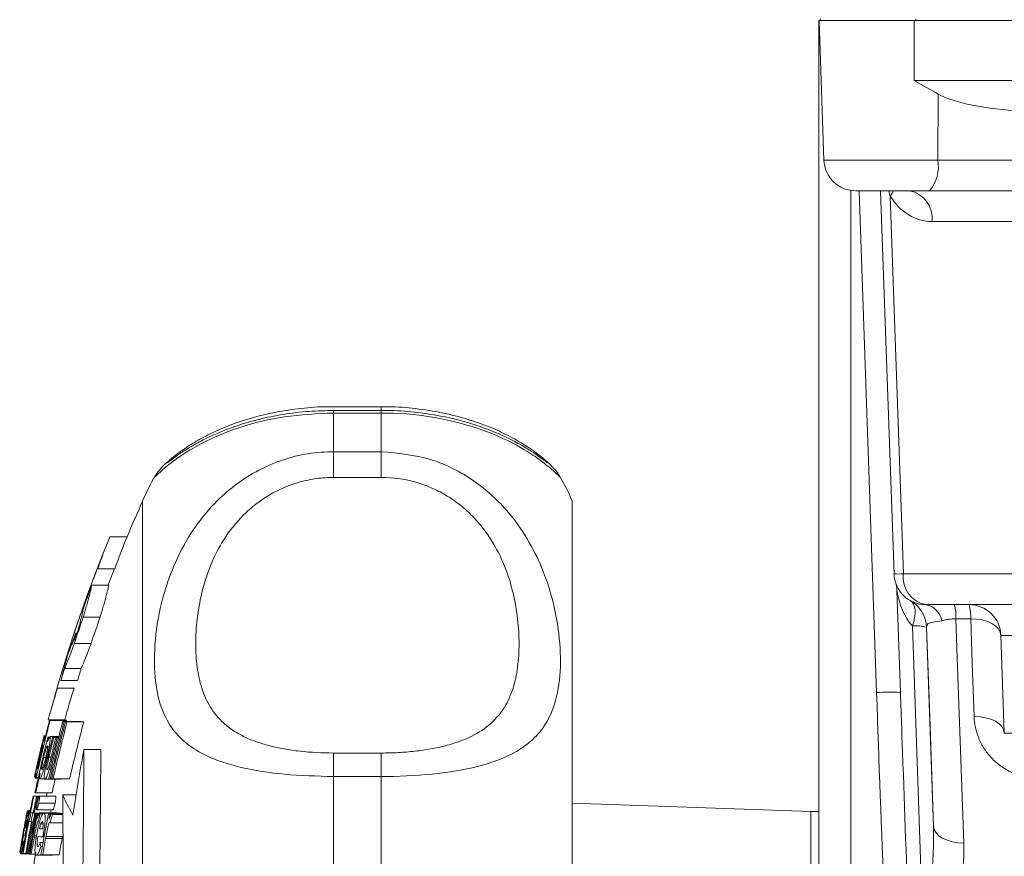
# Model space of a CAD drawing. Header units: millimetres. Extents: x 104 to 691, y -53 to 667.
# Tile 16 of 29: x 105 to 167, y 510 to 562. Entities that reach past the tile are written whole.
import ezdxf

# ---------------------------------------------------------------- set-up
doc = ezdxf.new("R2010")
doc.units = ezdxf.units.MM

msp = doc.modelspace()

# ---------------------------------------------------------------- linework, layer by layer
at = {"color": 7, "linetype": 'Continuous', "lineweight": 15}
for p, q in [((154.862, 494.285), (154.862, 562.148)), ((154.862, 562.148), (154.872, 562.148)), ((155.004, 558.379), (154.872, 562.148)), ((154.872, 562.148), (160.862, 562.148)), ((154.949, 562.248), (154.949, 562.148)), ((160.862, 558.379), (160.862, 562.148)), ((160.862, 562.148), (169.086, 562.148)), ((160.949, 562.248), (160.949, 562.148)), ((155.004, 558.379), (155.179, 553.379)), ((160.862, 558.379), (169.797, 558.379)), ((162.333, 553.379), (162.37, 557.518)), ((162.333, 553.379), (168.181, 553.379)), ((161.816, 551.448), (157.177, 551.448)), ((159.587, 527.379), (158.746, 551.448)), ((169.379, 551.448), (161.816, 551.448)), ((159.343, 551.121), (160.172, 527.379)), ((170.792, 549.518), (161.974, 549.518)), ((127.362, 537.885), (124.362, 537.885)), ((127.362, 537.652), (124.362, 537.652)), ((124.362, 537.488), (124.362, 535.056)), ((127.362, 537.488), (124.362, 537.488)), ((127.362, 535.056), (127.362, 537.488)), ((124.362, 535.056), (124.362, 533.44)), ((124.362, 535.056), (127.362, 535.056)), ((127.362, 535.056), (127.362, 533.44)), ((113.157, 533.507), (113.162, 533.514)), ((127.362, 533.44), (124.362, 533.44)), ((112.362, 494.626), (112.362, 531.948)), ((139.362, 494.626), (139.362, 531.948)), ((110.31, 529.718), (111.393, 529.718)), ((109.537, 527.7), (110.611, 527.7)), ((160.172, 527.379), (178.284, 527.379)), ((109.163, 526.671), (110.231, 526.671)), ((159.989, 519.926), (159.766, 526.328)), ((159.766, 526.328), (159.989, 519.926)), ((159.766, 526.328), (159.766, 526.328)), ((179.697, 525.448), (161.585, 525.448)), ((108.632, 524.666), (109.693, 524.666)), ((164.407, 524.563), (163.477, 524.563)), ((161.367, 506.088), (160.738, 524.105)), ((161.635, 524.025), (162.072, 511.512)), ((108.071, 522.998), (109.126, 522.998)), ((179.745, 523.518), (166.304, 523.518)), ((166.304, 523.518), (166.518, 517.379)), ((107.454, 521.433), (108.501, 521.433)), ((107.228, 520.683), (108.273, 520.683)), ((107.01, 520.201), (108.052, 520.201)), ((106.431, 518.218), (107.466, 518.218)), ((106.52, 518.18), (107.555, 518.18)), ((106.55, 518.174), (107.586, 518.174)), ((107.342, 518.104), (108.388, 518.104)), ((107.436, 518.099), (108.483, 518.099)), ((107.52, 518.094), (108.568, 518.094)), ((107.622, 518.089), (108.671, 518.089)), ((166.518, 517.379), (179.834, 517.379)), ((106.231, 517.2), (106.266, 517.2)), ((106.54, 517.157), (107.095, 517.157)), ((106.705, 517.097), (107.08, 517.097)), ((106.778, 517.092), (107.078, 517.092)), ((106.906, 517.083), (107.076, 517.083)), ((106.991, 517.077), (107.074, 517.077)), ((108.677, 516.344), (109.74, 516.344)), ((124.362, 516.126), (124.362, 514.65)), ((124.362, 516.126), (127.362, 516.126)), ((127.362, 516.126), (127.362, 514.65)), ((105.89, 515.886), (105.946, 515.886)), ((106.143, 515.848), (106.266, 515.848)), ((106.332, 515.818), (106.392, 515.818)), ((106.495, 515.094), (106.593, 515.094)), ((105.558, 514.627), (105.563, 514.627)), ((105.605, 514.552), (105.799, 514.552)), ((105.677, 514.585), (105.806, 514.585)), ((105.909, 514.51), (106.203, 514.51)), ((106.22, 514.485), (107.253, 514.485)), ((106.554, 514.509), (106.638, 514.509)), ((106.738, 514.499), (107.777, 514.499)), ((124.362, 514.65), (124.362, 508.88)), ((127.362, 514.65), (124.362, 514.65)), ((127.362, 508.88), (127.362, 514.65)), ((105.647, 513.62), (106.672, 513.62)), ((105.479, 513.41), (105.872, 513.41)), ((105.52, 513.405), (105.868, 513.405)), ((105.696, 513.386), (105.853, 513.386)), ((105.757, 513.381), (105.85, 513.381)), ((105.876, 513.417), (106.905, 513.417)), ((107.338, 513.498), (108.175, 513.498)), ((105.109, 512.467), (105.288, 512.467)), ((105.14, 512.493), (105.293, 512.493)), ((105.181, 512.44), (105.283, 512.44)), ((105.252, 512.381), (105.271, 512.381)), ((105.256, 512.516), (105.298, 512.516)), ((105.703, 512.564), (106.729, 512.564)), ((105.834, 512.985), (106.862, 512.985)), ((154.362, 512.448), (139.362, 512.972)), ((154.862, 512.448), (154.362, 512.448)), ((154.362, 512.448), (154.362, 477.448)), ((105.237, 511.831), (105.356, 511.831)), ((105.312, 512.373), (105.49, 512.373)), ((105.341, 512.369), (105.49, 512.369)), ((105.458, 512.357), (105.487, 512.357)), ((105.485, 511.807), (105.519, 511.807)), ((105.548, 512.349), (105.884, 512.349)), ((105.589, 512.345), (105.881, 512.345)), ((105.623, 512.342), (105.878, 512.342)), ((105.693, 512.337), (105.874, 512.337)), ((105.752, 512.333), (105.87, 512.333)), ((105.9, 512.368), (106.929, 512.368)), ((105.923, 512.303), (106.1, 512.303)), ((106.158, 512.352), (107.19, 512.352)), ((106.445, 512.292), (106.612, 512.292)), ((106.541, 512.287), (106.607, 512.287)), ((106.653, 512.327), (107.348, 512.327)), ((106.689, 512.262), (107.348, 512.262)), ((104.969, 511.458), (105.026, 511.458)), ((105.873, 511.371), (106.083, 511.371)), ((105.965, 511.677), (106.102, 511.677)), ((106.547, 511.731), (107.353, 511.731)), ((104.866, 510.591), (104.939, 510.591)), ((104.967, 510.948), (105.002, 510.948)), ((104.988, 511.066), (105.023, 511.066)), ((105.566, 510.93), (105.696, 510.93)), ((106.094, 510.86), (106.173, 510.86)), ((106.116, 510.978), (106.194, 510.978)), ((106.269, 510.764), (107.301, 510.764)), ((106.291, 510.889), (107.324, 510.889)), ((104.849, 510.336), (104.894, 510.336)), ((105.913, 510.504), (106.109, 510.504)), ((105.955, 510.249), (106.064, 510.249)), ((104.702, 509.792), (105.066, 509.792)), ((104.848, 509.815), (105.025, 509.815)), ((105.083, 509.791), (105.158, 509.791)), ((105.228, 509.779), (105.287, 509.779)), ((105.364, 509.769), (105.642, 509.769)), ((105.678, 509.705), (106.704, 509.705)), ((106.087, 509.729), (107.118, 509.729))]:
    msp.add_line(p, q, dxfattribs=at)
at = {"color": 8, "linetype": 'Continuous', "lineweight": 15}
for p, q in [((155.179, 553.379), (162.333, 553.379)), ((156.862, 551.474), (156.862, 494.216)), ((158.49, 519.926), (157.389, 551.448)), ((127.362, 537.885), (127.362, 537.652)), ((124.362, 537.652), (124.362, 537.488)), ((127.362, 537.652), (127.362, 537.488)), ((105.789, 515.645), (105.795, 515.645)), ((106.475, 515.864), (106.606, 515.864)), ((106.724, 516.003), (106.808, 516.003)), ((105.544, 510.805), (105.677, 510.805))]:
    msp.add_line(p, q, dxfattribs=at)
at = {"color": 8, "linetype": 'Continuous', "lineweight": 15, "flags": 128}
msp.add_lwpolyline([(159.564, 551.448), (159.477, 551.303), (159.343, 551.121)], dxfattribs=at)
at = {"color": 7, "linetype": 'Continuous', "lineweight": 15, "flags": 128}
for points in [[(110.31, 529.718), (110.208, 529.471), (110.132, 529.286)], [(110.588, 527.711), (110.232, 526.787), (110.189, 526.671)], [(160.611, 525.702), (160.726, 525.611), (160.814, 525.481), (160.876, 525.315), (160.907, 525.117), (160.909, 524.891), (160.881, 524.643), (160.823, 524.379), (160.738, 524.105)], [(163.477, 524.563), (163.562, 522.128), (163.969, 510.467)], [(164.407, 524.563), (164.777, 524.542), (165.131, 524.483), (165.456, 524.387), (165.741, 524.258), (165.975, 524.101), (166.15, 523.921), (166.261, 523.725), (166.304, 523.518)], [(164.621, 518.424), (164.505, 521.745), (164.407, 524.563)], [(162.072, 511.512), (161.852, 517.809), (161.635, 524.025)], [(159.96, 519.935), (159.96, 519.935), (159.989, 519.926)], [(106.522, 518.563), (106.497, 518.471), (106.431, 518.218)], [(164.621, 518.424), (164.992, 518.403), (165.345, 518.343), (165.67, 518.247), (165.955, 518.119), (166.189, 517.962), (166.365, 517.782), (166.476, 517.585), (166.518, 517.379)], [(106.363, 513.62), (106.35, 513.561), (106.319, 513.41)], [(106.615, 512.564), (106.598, 512.478), (106.572, 512.349)], [(163.969, 510.467), (163.599, 510.488), (163.245, 510.548), (162.92, 510.644), (162.635, 510.772), (162.401, 510.929), (162.226, 511.109), (162.115, 511.306), (162.072, 511.512)]]:
    msp.add_lwpolyline(points, dxfattribs=at)
at = {"color": 7, "linetype": 'Continuous', "lineweight": 15}
for centre, radius, start, end in [((157.177, 553.448), 2, 182, 270), ((160.097, 552.943), 2.277, 318.97438, 11.01855), ((160.224, 549.719), 1.762, 353.45341, 78.97206), ((124.362, 526.948), 13, 149.65339, 157.38014), ((127.362, 526.948), 13, 22.61986, 30.26121), ((194.405, 494.948), 90, 155.72535, 157.27391), ((155.756, 511.156), 49.091, 157.78313, 160.30468), ((156.332, 511.124), 48.634, 157.52231, 160.07176), ((194.405, 494.948), 91, 157.83118, 164.95948), ((194.417, 494.934), 91.009, 158.89037, 161.75232), ((109.559, 527.772), 0.0747, 234.34331, 253.44876), ((159.879, 533.36), 5.988, 267.1981, 272.8019), ((161.585, 527.448), 2, 182, 270), ((161.922, 527.178), 1.762, 173.45331, 258.97188), ((194.225, 494.988), 90.771, 159.57141, 160.57849), ((157.767, 526.258), 2, 2.00122, 17.31657), ((159.636, 523.955), 2, 2.00122, 60.83906), ((161.363, 524.227), 1.242, 9.73299, 79.66324), ((160.808, 524.705), 2.672, 356.97092, 16.16228), ((164.305, 523.448), 2, 2, 90), ((161.738, 524.705), 2.672, 356.97094, 16.16327), ((194.342, 494.913), 90.728, 160.85683, 161.96776), ((194.509, 494.857), 89.902, 160.63599, 161.75855), ((153.093, 506.386), 48.136, 158.94019, 160.82504), ((193.818, 495.103), 90.288, 161.54598, 162.04698), ((160.967, 521.61), 2.506, 74.54742, 95.25903), ((153.133, 509.387), 47.274, 164.27888, 166.17543), ((194.446, 494.899), 90.949, 163.03731, 163.53062), ((194.754, 494.805), 90.27, 162.84326, 163.34078), ((151.578, 506.096), 46.746, 162.43888, 164.97066), ((152.166, 506.072), 46.321, 162.24134, 164.79877), ((194.401, 494.908), 90.879, 165.16609, 167.49532), ((194.435, 494.904), 90.945, 165.17128, 166.03635), ((194.387, 494.841), 90.1, 165.0369, 167.38748), ((106.753, 519.399), 1.242, 259.15977, 260.59954), ((194.383, 494.836), 90.005, 165.02146, 167.37466), ((194.38, 494.833), 89.921, 165.00774, 167.36326), ((194.424, 494.816), 89.867, 164.99126, 167.34834), ((109.286, 550.469), 32.423, 266.56313, 266.7287), ((109.844, 560.454), 42.424, 266.85969, 266.99789), ((107.787, 519.401), 1.243, 259.26683, 260.72073), ((194.409, 494.82), 88.84, 164.81589, 167.20191), ((110.387, 551.808), 33.763, 266.606, 266.76694), ((110.891, 560.945), 42.914, 266.89632, 267.03458), ((194.376, 494.896), 90.732, 165.81824, 168.08705), ((194.405, 494.948), 91, 166.01073, 166.40585), ((191.406, 495.703), 87.908, 165.85589, 166.03771), ((106.172, 517.182), 0.00975, 142.08113, 161.95292), ((200.448, 493.369), 96.944, 165.81842, 165.99401), ((106.981, 522.041), 4.949, 263.36177, 263.93549), ((194.539, 494.829), 90.613, 165.77338, 166.46155), ((194.32, 494.877), 90.317, 165.76123, 166.5633), ((194.556, 494.809), 90.436, 165.74177, 166.55656), ((107.886, 532.18), 15.129, 265.52515, 265.79964), ((194.331, 494.861), 90.121, 165.72831, 166.43229), ((108.523, 541.313), 24.284, 266.18187, 266.38132), ((194.505, 494.911), 91.092, 166.42653, 167.50926), ((190.628, 500.412), 83.485, 168.99815, 171.86619), ((194.382, 494.955), 90.977, 166.85454, 167.51204), ((194.404, 494.94), 90.996, 166.79393, 167.51113), ((194.186, 494.959), 90.689, 167.31757, 167.49821), ((105.585, 514.645), 0.0359, 227.37477, 242.68872), ((194.089, 494.953), 90.39, 167.28335, 168.08211), ((105.875, 515.77), 1.202, 259.04591, 260.51922), ((108.367, 545.913), 31.456, 266.52751, 266.69646), ((108.909, 555.491), 41.049, 266.82675, 266.96812), ((194.871, 494.781), 90.188, 167.36426, 167.94337), ((106.162, 518.432), 4.84, 263.30208, 263.88366), ((194.189, 494.942), 90.612, 168.23984, 168.9056), ((194.605, 494.853), 90.995, 168.23648, 168.89945), ((105.89, 516.345), 2.963, 262.03497, 262.84042), ((194.019, 494.953), 90.226, 168.21137, 168.88004), ((194.45, 494.859), 90.606, 168.20482, 168.87071), ((106.559, 522.662), 9.316, 264.68541, 265.06274), ((118.424, 518.31), 12.086, 203.46294, 210.23607), ((182.961, 496.894), 79.392, 168.73561, 169.12567), ((192.256, 495.365), 88.811, 168.9236, 169.13047), ((194.405, 494.948), 91, 168.92565, 169.12397), ((105.108, 512.426), 0.00924, 139.90528, 172.21189), ((194.018, 494.977), 90.457, 168.90699, 169.25433), ((105.58, 514.582), 2.225, 261.51901, 262.01179), ((194.51, 494.88), 90.939, 169.25175, 170.54397), ((194.412, 494.892), 90.799, 169.24624, 170.54047), ((194.404, 494.874), 90.62, 169.22525, 170.52212), ((194.289, 494.89), 90.442, 169.21741, 170.51685), ((105.481, 514.079), 2.261, 261.51054, 261.99465), ((194.399, 494.864), 90.48, 168.86195, 170.50818), ((105.663, 515.439), 3.633, 262.79576, 263.25345), ((194.421, 494.855), 90.434, 168.85375, 170.50087), ((194.634, 494.846), 90.997, 168.89729, 169.24258), ((194.33, 494.867), 90.284, 168.84558, 170.49548), ((105.786, 516.135), 3.792, 262.81228, 263.25121), ((192.337, 495.276), 88.542, 168.87723, 169.23211), ((106.107, 519.569), 7.787, 264.45237, 264.66504), ((106.349, 522.233), 10.462, 265.03378, 265.26195), ((106.16, 519.584), 7.261, 264.45015, 264.67846), ((194.345, 494.879), 90.457, 168.8672, 169.21459), ((106.546, 523.873), 11.567, 265.04977, 265.25636), ((106.764, 526.581), 14.284, 265.41733, 265.70132), ((107.145, 531.754), 19.471, 265.89736, 266.09543), ((196.116, 494.511), 92.038, 168.83835, 169.03803), ((183.127, 493.126), 79.55, 166.05097, 166.44429), ((194.424, 494.809), 89.699, 168.76085, 170.42193), ((109.264, 569.048), 56.826, 267.15703, 267.2542), ((195.149, 494.662), 90.343, 168.75027, 168.95375), ((183.972, 491.392), 80.052, 164.88779, 165.28068), ((105.151, 512.175), 0.74, 255.74593, 260.09589), ((108.05, 548.163), 36.856, 266.61321, 266.9379), ((194.665, 494.903), 91.264, 169.90173, 170.5614), ((170.721, 499.182), 66.941, 169.80599, 169.91451), ((122.284, 509.299), 17.465, 175.75795, 176.59598), ((105.099, 511.85), 0.912, 255.9382, 261.62239), ((202.551, 493.333), 99.161, 169.69859, 169.76815), ((193.663, 494.977), 89.529, 169.8168, 170.48941), ((179.871, 497.639), 75.485, 169.85862, 169.95484), ((108.093, 549.974), 39.165, 266.60736, 267.07464), ((193.855, 494.903), 89.011, 169.73554, 170.41223), ((165.613, 499.886), 60.522, 169.43927, 169.55333), ((214.199, 491.552), 109.627, 169.84045, 169.90672), ((194.216, 494.84), 88.362, 169.61778, 170.29968), ((173.136, 498.929), 66.89, 169.69998, 169.80863), ((123.02, 513.226), 17.323, 189.04221, 189.8969), ((105.207, 512.659), 2.866, 261.96996, 262.79676), ((105.873, 518.873), 9.116, 264.64509, 265.02792), ((106.295, 523.909), 14.17, 265.39439, 265.67922), ((106.68, 529.115), 19.39, 265.87663, 266.1084), ((194.405, 494.948), 90, 170.45646, 171.05098), ((108.75, 565.296), 55.631, 267.14121, 267.25674)]:
    msp.add_arc(centre, radius, start, end, dxfattribs=at)
at = {"color": 8, "linetype": 'Continuous', "lineweight": 15}
msp.add_arc((159.315, 505.537), 14.413, 87.43637, 93.28256, dxfattribs=at)
at = {"color": 7, "linetype": 'Continuous', "lineweight": 15}
for centre, major_axis, ratio, start_param, end_param in [((169.102, 558.448), (7.469, 0.078), 0.267572, 3.586827, 4.511895), ((161.933, 553.518), (-0.125, 3.999), 0.81623, 2.187773, 3.116059), ((161.983, 520.181), (-3.817, 109.356), 0.031986, 1.572014, 1.809411), ((161.983, 520.129), (-3.815, 109.256), 0.018294, 1.572014, 1.613285)]:
    msp.add_ellipse(centre, major_axis=major_axis, ratio=ratio, start_param=start_param, end_param=end_param, dxfattribs=at)
at = {"color": 8, "linetype": 'Continuous', "lineweight": 15}
msp.add_ellipse((161.983, 520.129), major_axis=(-3.815, 109.256), ratio=0.018294, start_param=1.613285, end_param=1.809411, dxfattribs=at)
at = {"color": 7, "linetype": 'Continuous', "lineweight": 15}
for points, knots in [([(162.37, 557.518), (161.873, 557.798), (161.371, 558.082), (160.866, 558.376), (160.862, 558.379)], [0, 0, 0, 0, 0.991258, 1, 1, 1, 1]), ([(124.363, 537.872), (124.247, 537.876), (123.568, 537.899), (122.331, 537.793), (120.714, 537.561), (119.224, 537.198), (117.872, 536.748), (116.693, 536.239), (115.681, 535.698), (114.879, 535.18), (114.253, 534.7), (113.903, 534.397), (113.65, 534.162), (113.465, 533.957), (113.288, 533.753), (113.179, 533.57), (113.151, 533.521)], [0, 0, 0, 0, 0.018036, 0.105542, 0.19239, 0.280678, 0.367212, 0.457701, 0.550777, 0.648707, 0.742202, 0.844363, 0.914206, 0.960403, 0.989403, 1, 1, 1, 1]), ([(138.587, 533.499), (138.551, 533.558), (138.478, 533.68), (138.385, 533.8), (138.31, 533.893), (138.246, 533.967), (138.062, 534.171), (137.707, 534.51), (137.09, 535.001), (136.297, 535.545), (135.291, 536.114), (134.095, 536.652), (132.756, 537.124), (131.229, 537.518), (129.548, 537.779), (128.235, 537.896), (127.512, 537.874), (127.361, 537.87)], [0, 0, 0, 0, 0.011471, 0.02365, 0.036166, 0.055859, 0.097921, 0.226007, 0.332108, 0.428438, 0.532854, 0.622119, 0.706863, 0.79889, 0.889557, 0.977021, 1, 1, 1, 1]), ([(124.362, 537.646), (123.844, 537.637), (122.767, 537.616), (121.181, 537.416), (119.659, 537.104), (118.274, 536.697), (117.051, 536.227), (116.013, 535.732), (115.15, 535.234), (114.523, 534.814), (114.14, 534.529), (113.933, 534.364), (113.923, 534.357), (113.92, 534.354)], [0, 0, 0, 0, 0.08847, 0.183972, 0.279486, 0.375616, 0.473809, 0.574688, 0.678791, 0.788185, 0.898138, 0.963123, 1, 1, 1, 1]), ([(137.78, 534.376), (137.78, 534.376), (137.78, 534.376), (137.63, 534.491), (137.367, 534.69), (136.829, 535.07), (136.106, 535.514), (135.17, 536.002), (134.029, 536.489), (132.731, 536.922), (131.271, 537.286), (129.665, 537.536), (128.323, 537.658), (127.556, 537.64), (127.362, 537.635)], [0, 0, 0, 0, 0.026283, 0.091817, 0.194631, 0.288826, 0.38711, 0.488562, 0.586351, 0.681065, 0.772388, 0.870598, 0.967334, 1, 1, 1, 1]), ([(124.362, 514.65), (123.315, 514.677), (121.245, 514.731), (118.485, 515.172), (116.489, 515.83), (115.139, 516.655), (114.112, 517.689), (113.395, 519.148), (113.058, 521.145), (113.123, 523.532), (113.587, 525.908), (114.355, 528.059), (115.522, 530.291), (117.445, 532.582), (120.341, 534.401), (122.744, 535.017), (124.105, 535.05), (124.362, 535.056)], [0, 0, 0, 0, 0.074712, 0.14766, 0.21957, 0.271666, 0.323817, 0.398901, 0.47406, 0.55252, 0.630943, 0.683929, 0.736869, 0.826067, 0.902516, 0.98157, 1, 1, 1, 1]), ([(127.362, 535.056), (128.409, 534.96), (130.479, 534.77), (133.239, 533.333), (135.235, 531.509), (136.585, 529.594), (137.612, 527.53), (138.329, 525.17), (138.666, 522.645), (138.601, 520.386), (138.137, 518.659), (137.369, 517.417), (136.202, 516.319), (134.279, 515.423), (131.383, 514.837), (128.979, 514.662), (127.619, 514.652), (127.362, 514.65)], [0, 0, 0, 0, 0.074712, 0.14766, 0.21957, 0.271666, 0.323817, 0.398901, 0.47406, 0.55252, 0.630943, 0.683929, 0.736869, 0.826067, 0.902516, 0.98157, 1, 1, 1, 1]), ([(124.362, 533.44), (124.004, 533.44), (123.645, 533.415), (122.942, 533.319), (122.597, 533.249), (121.919, 533.062), (121.586, 532.946), (120.935, 532.669), (120.624, 532.512), (120.029, 532.16), (119.744, 531.967), (119.202, 531.545), (118.945, 531.318), (118.231, 530.608), (117.825, 530.093), (117.129, 529.001), (116.85, 528.44), (116.508, 527.595), (116.408, 527.313), (116.228, 526.747), (116.15, 526.463), (115.948, 525.624), (115.854, 525.077), (115.731, 524.012), (115.702, 523.493), (115.702, 522.485), (115.731, 521.994), (115.855, 521.064), (115.948, 520.621), (116.216, 519.782), (116.389, 519.385), (116.848, 518.638), (117.128, 518.299), (117.643, 517.838), (117.83, 517.693), (118.241, 517.419), (118.466, 517.291), (118.943, 517.055), (119.197, 516.948), (119.738, 516.752), (120.027, 516.663), (120.626, 516.508), (120.937, 516.441), (121.582, 516.325), (121.918, 516.277), (122.944, 516.163), (123.645, 516.126), (124.362, 516.126)], [0, 0, 0, 0, 0.03125, 0.03125, 0.0625, 0.0625, 0.09375, 0.09375, 0.125, 0.125, 0.15625, 0.15625, 0.1875, 0.1875, 0.25, 0.25, 0.3125, 0.3125, 0.34375, 0.34375, 0.375, 0.375, 0.4375, 0.4375, 0.5, 0.5, 0.5625, 0.5625, 0.625, 0.625, 0.6875, 0.6875, 0.75, 0.75, 0.78125, 0.78125, 0.8125, 0.8125, 0.84375, 0.84375, 0.875, 0.875, 0.90625, 0.90625, 0.9375, 0.9375, 1, 1, 1, 1]), ([(127.362, 516.126), (127.72, 516.126), (128.079, 516.135), (128.782, 516.173), (129.127, 516.201), (129.805, 516.277), (130.138, 516.325), (130.789, 516.441), (131.1, 516.508), (131.695, 516.663), (131.98, 516.75), (132.522, 516.946), (132.779, 517.055), (133.493, 517.406), (133.899, 517.676), (134.595, 518.296), (134.874, 518.637), (135.216, 519.191), (135.316, 519.382), (135.495, 519.781), (135.574, 519.988), (135.776, 520.623), (135.87, 521.066), (135.992, 521.993), (136.022, 522.477), (136.022, 523.484), (135.993, 524.01), (135.869, 525.08), (135.776, 525.625), (135.508, 526.735), (135.335, 527.299), (134.876, 528.438), (134.596, 528.997), (134.081, 529.807), (133.894, 530.072), (133.483, 530.589), (133.258, 530.841), (132.781, 531.316), (132.527, 531.541), (131.986, 531.962), (131.697, 532.159), (131.098, 532.513), (130.787, 532.67), (130.142, 532.944), (129.806, 533.062), (128.78, 533.344), (128.079, 533.44), (127.362, 533.44)], [0, 0, 0, 0, 0.03125, 0.03125, 0.0625, 0.0625, 0.09375, 0.09375, 0.125, 0.125, 0.15625, 0.15625, 0.1875, 0.1875, 0.25, 0.25, 0.3125, 0.3125, 0.34375, 0.34375, 0.375, 0.375, 0.4375, 0.4375, 0.5, 0.5, 0.5625, 0.5625, 0.625, 0.625, 0.6875, 0.6875, 0.75, 0.75, 0.78125, 0.78125, 0.8125, 0.8125, 0.84375, 0.84375, 0.875, 0.875, 0.90625, 0.90625, 0.9375, 0.9375, 1, 1, 1, 1]), ([(108.632, 524.666), (108.712, 524.941), (108.784, 525.192), (108.912, 525.647), (108.969, 525.853), (109.061, 526.198), (109.096, 526.34), (109.146, 526.558), (109.16, 526.633), (109.163, 526.671)], [0, 0, 0, 0, 0.25, 0.25, 0.5, 0.5, 0.75, 0.75, 1, 1, 1, 1]), ([(110.231, 526.671), (110.229, 526.633), (110.215, 526.559), (110.165, 526.344), (110.128, 526.199), (110.035, 525.854), (109.979, 525.653), (109.849, 525.195), (109.775, 524.941), (109.693, 524.666)], [0, 0, 0, 0, 0.25, 0.25, 0.5, 0.5, 0.75, 0.75, 1, 1, 1, 1]), ([(160.738, 524.105), (160.58, 524.277), (160.452, 524.464), (160.232, 524.853), (160.139, 525.057), (159.982, 525.468), (159.918, 525.676), (159.84, 525.978), (159.818, 526.078), (159.79, 526.208), (159.782, 526.25), (159.769, 526.313), (159.765, 526.332), (159.766, 526.328)], [0, 0, 0, 0, 0.25, 0.25, 0.5, 0.5, 0.75, 0.75, 0.875, 0.875, 0.9375, 0.9375, 1, 1, 1, 1]), ([(108.619, 525.171), (108.616, 525.112), (108.588, 524.967), (108.48, 524.508), (108.404, 524.207), (108.306, 523.837)], [0, 0, 0, 0, 0.5, 0.5, 1, 1, 1, 1]), ([(162.586, 524.437), (162.399, 524.4), (162.016, 524.325), (161.67, 524.302), (161.647, 524.122), (161.635, 524.025)], [0, 0, 0, 0, 0.308268, 0.628365, 1, 1, 1, 1]), ([(163.477, 524.563), (163.319, 524.557), (163.119, 524.548), (162.822, 524.5), (162.688, 524.464), (162.586, 524.437)], [0, 0, 0, 0, 0.474453, 0.600033, 1, 1, 1, 1]), ([(107.454, 521.433), (107.526, 521.606), (107.615, 521.825), (107.771, 522.22), (107.827, 522.364), (107.945, 522.668), (108.006, 522.829), (108.071, 522.998)], [0, 0, 0, 0, 0.5, 0.5, 0.75, 0.75, 1, 1, 1, 1]), ([(109.126, 522.998), (108.995, 522.66), (108.877, 522.358), (108.719, 521.962), (108.669, 521.839), (108.579, 521.618), (108.538, 521.519), (108.501, 521.433)], [0, 0, 0, 0, 0.5, 0.5, 0.75, 0.75, 1, 1, 1, 1]), ([(168.619, 514.563), (168.336, 514.563), (168.052, 514.594), (167.508, 514.711), (167.247, 514.796), (166.871, 514.963), (166.748, 515.025), (166.514, 515.159), (166.403, 515.231), (166.081, 515.461), (165.883, 515.634), (165.532, 516.006), (165.379, 516.204), (165.115, 516.618), (165.002, 516.838), (164.733, 517.501), (164.637, 517.957), (164.621, 518.424)], [0, 0, 0, 0, 0.125, 0.125, 0.25, 0.25, 0.3125, 0.3125, 0.375, 0.375, 0.5, 0.5, 0.625, 0.625, 0.75, 0.75, 1, 1, 1, 1]), ([(106.231, 517.2), (106.224, 517.189), (106.208, 517.167), (106.145, 516.96), (106.064, 516.662), (105.968, 516.288), (105.902, 516.013), (105.871, 515.882)], [0, 0, 0, 0, 0.197529, 0.396373, 0.583093, 0.801686, 1, 1, 1, 1]), ([(105.957, 516.29), (105.975, 516.365), (106.019, 516.547), (106.076, 516.784), (106.106, 516.91), (106.116, 516.953)], [0, 0, 0, 0, 0.318636, 0.7642201, 1, 1, 1, 1]), ([(106.176, 517.223), (106.175, 517.222), (106.173, 517.216), (106.165, 517.187), (106.159, 517.166), (106.138, 517.082), (106.117, 517), (106.095, 516.914)], [0, 0, 0, 0, 0.25, 0.25, 0.5, 0.5, 1, 1, 1, 1]), ([(106.116, 516.953), (106.126, 516.995), (106.135, 517.035), (106.151, 517.103), (106.157, 517.131), (106.167, 517.177), (106.171, 517.195), (106.176, 517.217), (106.176, 517.221), (106.176, 517.223)], [0, 0, 0, 0, 0.25, 0.25, 0.5, 0.5, 0.75, 0.75, 1, 1, 1, 1]), ([(106.178, 516.85), (106.189, 516.902), (106.199, 516.953), (106.215, 517.04), (106.221, 517.078), (106.231, 517.138), (106.233, 517.161), (106.235, 517.192), (106.233, 517.197), (106.231, 517.2)], [0, 0, 0, 0, 0.25, 0.25, 0.5, 0.5, 0.75, 0.75, 1, 1, 1, 1]), ([(106.332, 515.818), (106.351, 515.9), (106.37, 515.982), (106.407, 516.144), (106.424, 516.224), (106.457, 516.381), (106.473, 516.459), (106.5, 516.604), (106.512, 516.673), (106.532, 516.801), (106.541, 516.86), (106.554, 516.965), (106.558, 517.01), (106.561, 517.084), (106.56, 517.111), (106.554, 517.148), (106.547, 517.155), (106.54, 517.157)], [0, 0, 0, 0, 0.125, 0.125, 0.25, 0.25, 0.375, 0.375, 0.5, 0.5, 0.625, 0.625, 0.75, 0.75, 0.875, 0.875, 1, 1, 1, 1]), ([(106.54, 517.157), (106.532, 517.154), (106.511, 517.145), (106.458, 517.037), (106.408, 516.894), (106.386, 516.832)], [0, 0, 0, 0, 0.248191, 0.671016, 1, 1, 1, 1]), ([(105.789, 515.645), (105.81, 515.731), (105.84, 515.86), (105.881, 516.032), (105.901, 516.117), (105.911, 516.159)], [0, 0, 0, 0, 0.498773, 0.748809, 1, 1, 1, 1]), ([(106.03, 516.641), (106.029, 516.639), (106.029, 516.635), (106.022, 516.605), (106.017, 516.581), (105.995, 516.488), (105.973, 516.397), (105.928, 516.208), (105.905, 516.112), (105.86, 515.921), (105.837, 515.825), (105.814, 515.729)], [0, 0, 0, 0, 0.125, 0.125, 0.25, 0.25, 0.5, 0.5, 0.75, 0.75, 1, 1, 1, 1]), ([(105.89, 515.886), (105.915, 515.993), (105.96, 516.18), (106.02, 516.405), (106.062, 516.553), (106.084, 516.611), (106.089, 516.614), (106.091, 516.615)], [0, 0, 0, 0, 0.280783, 0.490947, 0.700917, 0.906276, 1, 1, 1, 1]), ([(105.911, 516.159), (105.932, 516.248), (105.967, 516.393), (106.006, 516.549), (106.026, 516.631), (106.029, 516.638), (106.03, 516.641)], [0, 0, 0, 0, 0.352715, 0.580856, 0.810037, 1, 1, 1, 1]), ([(106.091, 516.615), (106.092, 516.607), (106.095, 516.593), (106.075, 516.471), (106.042, 516.307), (105.996, 516.1), (105.961, 515.95), (105.944, 515.876)], [0, 0, 0, 0, 0.23173, 0.418851, 0.605401, 0.804085, 1, 1, 1, 1]), ([(106.143, 515.848), (106.154, 515.896), (106.166, 515.944), (106.189, 516.037), (106.201, 516.083), (106.238, 516.217), (106.262, 516.299), (106.307, 516.437), (106.327, 516.492), (106.352, 516.544), (106.359, 516.556), (106.372, 516.572), (106.377, 516.574), (106.382, 516.575)], [0, 0, 0, 0, 0.125, 0.125, 0.25, 0.25, 0.5, 0.5, 0.75, 0.75, 0.875, 0.875, 1, 1, 1, 1]), ([(106.382, 516.575), (106.388, 516.567), (106.399, 516.552), (106.389, 516.426), (106.362, 516.256), (106.32, 516.048), (106.287, 515.903), (106.271, 515.834)], [0, 0, 0, 0, 0.227541, 0.421133, 0.614244, 0.816279, 1, 1, 1, 1]), ([(108.325, 475.97), (108.336, 477.296), (108.36, 479.947), (108.4, 484.516), (108.442, 489.367), (108.486, 494.406), (108.53, 499.478), (108.574, 504.449), (108.615, 509.157), (108.65, 513.168), (108.669, 515.389), (108.677, 516.344)], [0, 0, 0, 0, 0.114229, 0.228457, 0.342689, 0.45692, 0.571154, 0.685387, 0.799621, 0.913855, 1, 1, 1, 1]), ([(109.74, 516.344), (109.728, 515.063), (109.706, 512.5), (109.666, 508.028), (109.624, 503.242), (109.58, 498.235), (109.535, 493.157), (109.491, 488.147), (109.448, 483.366), (109.412, 479.259), (109.391, 476.959), (109.383, 475.97)], [0, 0, 0, 0, 0.114228, 0.228456, 0.342687, 0.456918, 0.571151, 0.685384, 0.799619, 0.913853, 1, 1, 1, 1]), ([(105.871, 515.882), (105.832, 515.712), (105.759, 515.399), (105.673, 514.995), (105.616, 514.7), (105.598, 514.565), (105.603, 514.555), (105.605, 514.552)], [0, 0, 0, 0, 0.256535, 0.473055, 0.689268, 0.908644, 1, 1, 1, 1]), ([(105.74, 515.135), (105.739, 515.143), (105.736, 515.159), (105.759, 515.295), (105.797, 515.479), (105.842, 515.685), (105.875, 515.824), (105.89, 515.886)], [0, 0, 0, 0, 0.216244, 0.434238, 0.631871, 0.836577, 1, 1, 1, 1]), ([(105.944, 515.876), (105.932, 515.828), (105.921, 515.78), (105.898, 515.686), (105.887, 515.64), (105.853, 515.504), (105.831, 515.42), (105.793, 515.279), (105.776, 515.223), (105.758, 515.168), (105.753, 515.154), (105.745, 515.138), (105.742, 515.136), (105.74, 515.135)], [0, 0, 0, 0, 0.125, 0.125, 0.25, 0.25, 0.5, 0.5, 0.75, 0.75, 0.875, 0.875, 1, 1, 1, 1]), ([(105.909, 514.51), (105.913, 514.511), (105.917, 514.511), (105.927, 514.519), (105.932, 514.526), (105.95, 514.552), (105.963, 514.578), (106.009, 514.684), (106.046, 514.788), (106.124, 515.03), (106.166, 515.175), (106.229, 515.406), (106.25, 515.486), (106.292, 515.651), (106.312, 515.735), (106.332, 515.818)], [0, 0, 0, 0, 0.0625, 0.0625, 0.125, 0.125, 0.25, 0.25, 0.5, 0.5, 0.75, 0.75, 0.875, 0.875, 1, 1, 1, 1]), ([(106.03, 515.095), (106.026, 515.097), (106.022, 515.099), (106.018, 515.116), (106.017, 515.13), (106.018, 515.187), (106.023, 515.244), (106.045, 515.388), (106.061, 515.473), (106.089, 515.61), (106.099, 515.657), (106.12, 515.752), (106.131, 515.8), (106.143, 515.848)], [0, 0, 0, 0, 0.125, 0.125, 0.25, 0.25, 0.5, 0.5, 0.75, 0.75, 0.875, 0.875, 1, 1, 1, 1]), ([(106.271, 515.834), (106.245, 515.728), (106.199, 515.54), (106.131, 515.313), (106.078, 515.162), (106.045, 515.099), (106.034, 515.096), (106.03, 515.095)], [0, 0, 0, 0, 0.27583, 0.487259, 0.698476, 0.904968, 1, 1, 1, 1]), ([(106.444, 516.041), (106.411, 515.901), (106.361, 515.691), (106.298, 515.41), (106.269, 515.271), (106.255, 515.201)], [0, 0, 0, 0, 0.497028, 0.747303, 1, 1, 1, 1]), ([(106.352, 515.068), (106.345, 515.074), (106.333, 515.084), (106.334, 515.167), (106.347, 515.273), (106.39, 515.506), (106.438, 515.709), (106.475, 515.864)], [0, 0, 0, 0, 0.188814, 0.314887, 0.440737, 0.571519, 1, 1, 1, 1]), ([(106.599, 515.834), (106.58, 515.755), (106.561, 515.676), (106.522, 515.518), (106.503, 515.438), (106.482, 515.364)], [0, 0, 0, 0, 0.5, 0.5, 1, 1, 1, 1]), ([(106.495, 515.094), (106.536, 515.237), (106.574, 515.388), (106.65, 515.695), (106.687, 515.849), (106.724, 516.003)], [0, 0, 0, 0, 0.5, 0.5, 1, 1, 1, 1]), ([(105.605, 514.552), (105.608, 514.555), (105.617, 514.563), (105.652, 514.666), (105.691, 514.803), (105.709, 514.869)], [0, 0, 0, 0, 0.249706, 0.639799, 1, 1, 1, 1]), ([(106.255, 515.201), (106.245, 515.147), (106.235, 515.093), (106.217, 514.991), (106.209, 514.942), (106.189, 514.801), (106.18, 514.72), (106.175, 514.593), (106.179, 514.551), (106.194, 514.496), (106.206, 514.487), (106.22, 514.485)], [0, 0, 0, 0, 0.125, 0.125, 0.25, 0.25, 0.5, 0.5, 0.75, 0.75, 1, 1, 1, 1]), ([(106.22, 514.485), (106.234, 514.486), (106.249, 514.492), (106.286, 514.535), (106.308, 514.572), (106.356, 514.676), (106.383, 514.746), (106.438, 514.904), (106.466, 514.997), (106.495, 515.094)], [0, 0, 0, 0, 0.25, 0.25, 0.5, 0.5, 0.75, 0.75, 1, 1, 1, 1]), ([(106.482, 515.364), (106.469, 515.319), (106.456, 515.275), (106.43, 515.199), (106.417, 515.165), (106.394, 515.114), (106.384, 515.095), (106.366, 515.072), (106.359, 515.07), (106.352, 515.068)], [0, 0, 0, 0, 0.25, 0.25, 0.5, 0.5, 0.75, 0.75, 1, 1, 1, 1]), ([(105.595, 514.606), (105.593, 514.603), (105.589, 514.601), (105.594, 514.629), (105.594, 514.632)], [0, 0, 0, 0, 0.892386, 1, 1, 1, 1]), ([(105.915, 514.851), (105.909, 514.801), (105.902, 514.752), (105.894, 514.666), (105.891, 514.629), (105.889, 514.569), (105.891, 514.547), (105.897, 514.518), (105.903, 514.513), (105.909, 514.51)], [0, 0, 0, 0, 0.25, 0.25, 0.5, 0.5, 0.75, 0.75, 1, 1, 1, 1]), ([(105.745, 513.001), (105.734, 512.946), (105.724, 512.892), (105.707, 512.79), (105.701, 512.741), (105.692, 512.658), (105.69, 512.623), (105.692, 512.587), (105.693, 512.578), (105.697, 512.567), (105.7, 512.566), (105.703, 512.564)], [0, 0, 0, 0, 0.25, 0.25, 0.5, 0.5, 0.75, 0.75, 0.875, 0.875, 1, 1, 1, 1]), ([(105.876, 513.417), (105.873, 513.415), (105.87, 513.414), (105.862, 513.405), (105.857, 513.396), (105.842, 513.364), (105.83, 513.332), (105.806, 513.253), (105.793, 513.208), (105.768, 513.109), (105.757, 513.055), (105.745, 513.001)], [0, 0, 0, 0, 0.125, 0.125, 0.25, 0.25, 0.5, 0.5, 0.75, 0.75, 1, 1, 1, 1]), ([(105.834, 512.985), (105.845, 513.038), (105.855, 513.092), (105.872, 513.194), (105.878, 513.241), (105.886, 513.323), (105.888, 513.358), (105.887, 513.393), (105.886, 513.402), (105.882, 513.413), (105.879, 513.415), (105.876, 513.417)], [0, 0, 0, 0, 0.25, 0.25, 0.5, 0.5, 0.75, 0.75, 0.875, 0.875, 1, 1, 1, 1]), ([(106.905, 513.417), (106.907, 513.415), (106.91, 513.413), (106.914, 513.403), (106.915, 513.393), (106.917, 513.358), (106.915, 513.324), (106.906, 513.242), (106.9, 513.195), (106.884, 513.094), (106.873, 513.039), (106.862, 512.985)], [0, 0, 0, 0, 0.125, 0.125, 0.25, 0.25, 0.5, 0.5, 0.75, 0.75, 1, 1, 1, 1]), ([(107.338, 513.498), (107.348, 512.328), (107.359, 511.067), (107.376, 509.043), (107.382, 508.347), (107.391, 507.268), (107.394, 506.903), (107.401, 506.161), (107.404, 505.784), (107.42, 503.892), (107.434, 502.334), (107.454, 499.932), (107.461, 499.121), (107.472, 497.887), (107.475, 497.472), (107.483, 496.643), (107.486, 496.228), (107.504, 494.16), (107.518, 492.512), (107.539, 490.051), (107.547, 489.233), (107.561, 487.599), (107.568, 486.797), (107.588, 484.434), (107.601, 482.915), (107.62, 480.723), (107.626, 480.004), (107.639, 478.611), (107.644, 477.937), (107.65, 477.285)], [0, 0, 0, 0, 0.125, 0.125, 0.1875, 0.1875, 0.21875, 0.21875, 0.25, 0.25, 0.375, 0.375, 0.4375, 0.4375, 0.46875, 0.46875, 0.5, 0.5, 0.625, 0.625, 0.6875, 0.6875, 0.75, 0.75, 0.875, 0.875, 0.9375, 0.9375, 1, 1, 1, 1]), ([(105.181, 512.44), (105.177, 512.439), (105.172, 512.435), (105.16, 512.405), (105.152, 512.382), (105.133, 512.316), (105.123, 512.277), (105.099, 512.179), (105.086, 512.121), (105.044, 511.934), (105.013, 511.785), (104.965, 511.543), (104.949, 511.46), (104.917, 511.288), (104.901, 511.201), (104.885, 511.114)], [0, 0, 0, 0, 0.125, 0.125, 0.25, 0.25, 0.375, 0.375, 0.5, 0.5, 0.75, 0.75, 0.875, 0.875, 1, 1, 1, 1]), ([(104.988, 511.066), (105.004, 511.155), (105.02, 511.244), (105.05, 511.418), (105.065, 511.503), (105.108, 511.757), (105.132, 511.914), (105.16, 512.11), (105.167, 512.168), (105.179, 512.269), (105.184, 512.312), (105.188, 512.378), (105.189, 512.401), (105.187, 512.433), (105.184, 512.437), (105.181, 512.44)], [0, 0, 0, 0, 0.125, 0.125, 0.25, 0.25, 0.5, 0.5, 0.625, 0.625, 0.75, 0.75, 0.875, 0.875, 1, 1, 1, 1]), ([(105.109, 512.467), (105.107, 512.458), (105.102, 512.439), (105.074, 512.301), (105.05, 512.176), (105.038, 512.113)], [0, 0, 0, 0, 0.365827, 0.677805, 1, 1, 1, 1]), ([(105.098, 512.402), (105.102, 512.42), (105.105, 512.438), (105.108, 512.461), (105.109, 512.465), (105.109, 512.467)], [0, 0, 0, 0, 0.5, 0.5, 1, 1, 1, 1]), ([(105.231, 512.467), (105.233, 512.474), (105.245, 512.515), (105.251, 512.516), (105.256, 512.516)], [0, 0, 0, 0, 0.148059, 1, 1, 1, 1]), ([(105.703, 512.564), (105.709, 512.566), (105.717, 512.573), (105.737, 512.618), (105.749, 512.652), (105.773, 512.73), (105.786, 512.776), (105.811, 512.876), (105.823, 512.93), (105.834, 512.985)], [0, 0, 0, 0, 0.25, 0.25, 0.5, 0.5, 0.75, 0.75, 1, 1, 1, 1]), ([(106.862, 512.985), (106.85, 512.931), (106.839, 512.878), (106.814, 512.778), (106.801, 512.731), (106.776, 512.653), (106.764, 512.619), (106.749, 512.585), (106.744, 512.576), (106.736, 512.566), (106.732, 512.565), (106.729, 512.564)], [0, 0, 0, 0, 0.25, 0.25, 0.5, 0.5, 0.75, 0.75, 0.875, 0.875, 1, 1, 1, 1]), ([(104.837, 511.029), (104.868, 511.204), (104.901, 511.381), (104.94, 511.595), (104.948, 511.637), (104.964, 511.72), (104.971, 511.759), (104.985, 511.832), (104.992, 511.866), (104.999, 511.903), (105.001, 511.914), (105.004, 511.927), (105.004, 511.929), (105.005, 511.93)], [0, 0, 0, 0, 0.5, 0.5, 0.625, 0.625, 0.75, 0.75, 0.875, 0.875, 0.9375, 0.9375, 1, 1, 1, 1]), ([(104.969, 511.458), (104.981, 511.514), (104.998, 511.599), (105.02, 511.702), (105.03, 511.744), (105.035, 511.765)], [0, 0, 0, 0, 0.488565, 0.740976, 1, 1, 1, 1]), ([(105.005, 511.93), (105.004, 511.929), (105.004, 511.928), (105.004, 511.924), (105.003, 511.921), (105.002, 511.916), (105.001, 511.911), (105, 511.9), (104.997, 511.886), (104.995, 511.872)], [0, 0, 0, 0, 0.0000481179, 0.0000481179, 0.0000481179, 0.0000963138, 0.0000963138, 0.0000963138, 0.000191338, 0.000191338, 0.000191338, 0.000191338]), ([(105.079, 511.901), (105.081, 511.898), (105.083, 511.892), (105.082, 511.852), (105.079, 511.821), (105.07, 511.742), (105.063, 511.693), (105.046, 511.581), (105.035, 511.514), (105.024, 511.447)], [0, 0, 0, 0, 0.25, 0.25, 0.5, 0.5, 0.75, 0.75, 1, 1, 1, 1]), ([(105.035, 511.765), (105.04, 511.787), (105.056, 511.85), (105.071, 511.896), (105.077, 511.9), (105.079, 511.901)], [0, 0, 0, 0, 0.250884, 0.730572, 1, 1, 1, 1]), ([(105.566, 510.93), (105.598, 511.106), (105.631, 511.283), (105.677, 511.498), (105.686, 511.54), (105.705, 511.622), (105.715, 511.661), (105.736, 511.734), (105.746, 511.768), (105.76, 511.804), (105.765, 511.814), (105.773, 511.828), (105.776, 511.83), (105.78, 511.831)], [0, 0, 0, 0, 0.5, 0.5, 0.625, 0.625, 0.75, 0.75, 0.875, 0.875, 0.9375, 0.9375, 1, 1, 1, 1]), ([(106.158, 512.352), (106.144, 512.351), (106.13, 512.347), (106.098, 512.317), (106.08, 512.294), (106.043, 512.229), (106.024, 512.19), (105.984, 512.093), (105.963, 512.036), (105.921, 511.912), (105.901, 511.845), (105.859, 511.7), (105.839, 511.621), (105.8, 511.459), (105.781, 511.375), (105.745, 511.202), (105.728, 511.114), (105.712, 511.026)], [0, 0, 0, 0, 0.125, 0.125, 0.25, 0.25, 0.375, 0.375, 0.5, 0.5, 0.625, 0.625, 0.75, 0.75, 0.875, 0.875, 1, 1, 1, 1]), ([(105.9, 512.368), (105.887, 512.358), (105.862, 512.34), (105.809, 512.203), (105.775, 512.077), (105.758, 512.013)], [0, 0, 0, 0, 0.360036, 0.677566, 1, 1, 1, 1]), ([(105.78, 511.831), (105.781, 511.829), (105.783, 511.828), (105.785, 511.825), (105.786, 511.822), (105.787, 511.817), (105.788, 511.811), (105.79, 511.8), (105.792, 511.786), (105.793, 511.772)], [0, 0, 0, 0, 0.0000481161, 0.0000481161, 0.0000481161, 0.0000963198, 0.0000963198, 0.0000963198, 0.0001915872, 0.0001915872, 0.0001915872, 0.0001915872]), ([(105.923, 512.303), (105.922, 512.312), (105.919, 512.33), (105.914, 512.359), (105.906, 512.364), (105.9, 512.368)], [0, 0, 0, 0, 0.250148, 0.500669, 1, 1, 1, 1]), ([(105.965, 511.677), (105.974, 511.699), (105.983, 511.721), (106.001, 511.756), (106.009, 511.77), (106.026, 511.793), (106.033, 511.802), (106.048, 511.812), (106.054, 511.812), (106.061, 511.813)], [0, 0, 0, 0, 0.25, 0.25, 0.5, 0.5, 0.75, 0.75, 1, 1, 1, 1]), ([(106.061, 511.813), (106.074, 511.805), (106.097, 511.79), (106.107, 511.662), (106.1, 511.512), (106.086, 511.4), (106.081, 511.359)], [0, 0, 0, 0, 0.31518, 0.581115, 0.84752, 1, 1, 1, 1]), ([(106.116, 510.978), (106.132, 511.067), (106.148, 511.156), (106.176, 511.33), (106.188, 511.416), (106.221, 511.67), (106.235, 511.828), (106.242, 512.024), (106.242, 512.083), (106.236, 512.183), (106.231, 512.226), (106.217, 512.291), (106.207, 512.314), (106.185, 512.345), (106.172, 512.35), (106.158, 512.352)], [0, 0, 0, 0, 0.125, 0.125, 0.25, 0.25, 0.5, 0.5, 0.625, 0.625, 0.75, 0.75, 0.875, 0.875, 1, 1, 1, 1]), ([(106.291, 510.889), (106.323, 511.066), (106.357, 511.244), (106.405, 511.458), (106.415, 511.501), (106.436, 511.583), (106.447, 511.622), (106.47, 511.694), (106.482, 511.728), (106.499, 511.763), (106.505, 511.774), (106.515, 511.787), (106.52, 511.789), (106.524, 511.79)], [0, 0, 0, 0, 0.5, 0.5, 0.625, 0.625, 0.75, 0.75, 0.875, 0.875, 0.9375, 0.9375, 1, 1, 1, 1]), ([(106.653, 512.327), (106.635, 512.318), (106.601, 512.3), (106.538, 512.163), (106.499, 512.036), (106.479, 511.972)], [0, 0, 0, 0, 0.356407, 0.678224, 1, 1, 1, 1]), ([(106.524, 511.79), (106.527, 511.789), (106.532, 511.786), (106.538, 511.771), (106.543, 511.753), (106.546, 511.739), (106.547, 511.731)], [0, 0, 0, 0, 0.24983, 0.500292, 0.749701, 1, 1, 1, 1]), ([(106.689, 512.262), (106.684, 512.28), (106.68, 512.298), (106.668, 512.321), (106.66, 512.325), (106.653, 512.327)], [0, 0, 0, 0, 0.5, 0.5, 1, 1, 1, 1]), ([(106.929, 512.368), (106.932, 512.367), (106.937, 512.365), (106.94, 512.356), (106.942, 512.352)], [0, 0, 0, 0, 0.55584, 1, 1, 1, 1]), ([(105.873, 511.371), (105.888, 511.428), (105.903, 511.486), (105.926, 511.565), (105.934, 511.59), (105.949, 511.637), (105.957, 511.657), (105.965, 511.677)], [0, 0, 0, 0, 0.5, 0.5, 0.75, 0.75, 1, 1, 1, 1]), ([(161.367, 506.088), (161.412, 506.193), (161.691, 506.845), (162.059, 508.66), (162.067, 510.384), (162.072, 511.512)], [0, 0, 0, 0, 0.062094, 0.385949, 1, 1, 1, 1]), ([(104.885, 511.114), (104.87, 511.027), (104.854, 510.941), (104.825, 510.771), (104.811, 510.687), (104.784, 510.523), (104.772, 510.446), (104.749, 510.3), (104.739, 510.232), (104.713, 510.045), (104.702, 509.945), (104.695, 509.853), (104.695, 509.83), (104.696, 509.8), (104.699, 509.795), (104.702, 509.792)], [0, 0, 0, 0, 0.125, 0.125, 0.25, 0.25, 0.375, 0.375, 0.5, 0.5, 0.75, 0.75, 0.875, 0.875, 1, 1, 1, 1]), ([(104.794, 510.331), (104.791, 510.342), (104.787, 510.36), (104.804, 510.502), (104.831, 510.688), (104.859, 510.856), (104.876, 510.954), (104.878, 510.965)], [0, 0, 0, 0, 0.297887, 0.503358, 0.70851, 0.968203, 1, 1, 1, 1]), ([(104.866, 510.591), (104.857, 510.552), (104.849, 510.513), (104.833, 510.447), (104.826, 510.419), (104.813, 510.374), (104.808, 510.357), (104.799, 510.335), (104.796, 510.332), (104.794, 510.331)], [0, 0, 0, 0, 0.25, 0.25, 0.5, 0.5, 0.75, 0.75, 1, 1, 1, 1]), ([(105.712, 511.026), (105.684, 510.865), (105.634, 510.569), (105.598, 510.182), (105.594, 509.898), (105.622, 509.73), (105.66, 509.713), (105.678, 509.705)], [0, 0, 0, 0, 0.230904, 0.425321, 0.619437, 0.819054, 1, 1, 1, 1]), ([(105.771, 510.243), (105.757, 510.254), (105.733, 510.271), (105.725, 510.41), (105.735, 510.58), (105.755, 510.745), (105.771, 510.847), (105.775, 510.878)], [0, 0, 0, 0, 0.297789, 0.500009, 0.701986, 0.908726, 1, 1, 1, 1]), ([(104.702, 509.792), (104.713, 509.806), (104.732, 509.829), (104.791, 510.064), (104.831, 510.252), (104.849, 510.336)], [0, 0, 0, 0, 0.445614, 0.750806, 1, 1, 1, 1]), ([(105.678, 509.705), (105.711, 509.718), (105.768, 509.741), (105.871, 509.974), (105.929, 510.164), (105.955, 510.249)], [0, 0, 0, 0, 0.438511, 0.751055, 1, 1, 1, 1]), ([(105.913, 510.504), (105.899, 510.464), (105.886, 510.426), (105.86, 510.361), (105.847, 510.333), (105.823, 510.287), (105.811, 510.27), (105.79, 510.248), (105.78, 510.244), (105.771, 510.243)], [0, 0, 0, 0, 0.25, 0.25, 0.5, 0.5, 0.75, 0.75, 1, 1, 1, 1]), ([(163.969, 510.467), (163.996, 509.704), (163.946, 508.95), (163.733, 507.835), (163.638, 507.465), (163.388, 506.736), (163.235, 506.382), (163.043, 506.042)], [0, 0, 0, 0, 0.5, 0.5, 0.75, 0.75, 1, 1, 1, 1])]:
    msp.add_open_spline(points, degree=3, knots=knots, dxfattribs=at)
at = {"color": 8, "linetype": 'Continuous', "lineweight": 15}
for points, knots in [([(159.343, 551.121), (159.331, 551.156), (159.296, 551.262), (159.275, 551.374), (159.261, 551.448)], [0, 0, 0, 0, 0.3289133, 1, 1, 1, 1]), ([(124.362, 537.488), (123.315, 537.439), (121.245, 537.343), (118.485, 536.644), (116.497, 535.831), (115.142, 535.07), (114.121, 534.358), (113.413, 533.744), (113.08, 533.407), (113.139, 533.484), (113.157, 533.507)], [0, 0, 0, 0, 0.147021, 0.290573, 0.43208, 0.533147, 0.637235, 0.782196, 0.93291, 1, 1, 1, 1]), ([(138.581, 533.492), (138.583, 533.483), (138.59, 533.46), (138.14, 533.904), (137.375, 534.524), (136.207, 535.317), (134.28, 536.293), (131.383, 537.159), (128.979, 537.468), (127.619, 537.485), (127.362, 537.488)], [0, 0, 0, 0, 0.115953, 0.273342, 0.376408, 0.481912, 0.657536, 0.80806, 0.963713, 1, 1, 1, 1])]:
    msp.add_open_spline(points, degree=3, knots=knots, dxfattribs=at)
at = {"color": 7, "linetype": 'Continuous', "lineweight": 15}
for points in [[(108.306, 523.837), (108.152, 523.46), (108.025, 523.157), (107.925, 522.933)], [(105.129, 512.468), (105.134, 512.485), (105.137, 512.49), (105.14, 512.493)]]:
    msp.add_open_spline(points, degree=3, dxfattribs=at)

doc.saveas('drawing.dxf')
